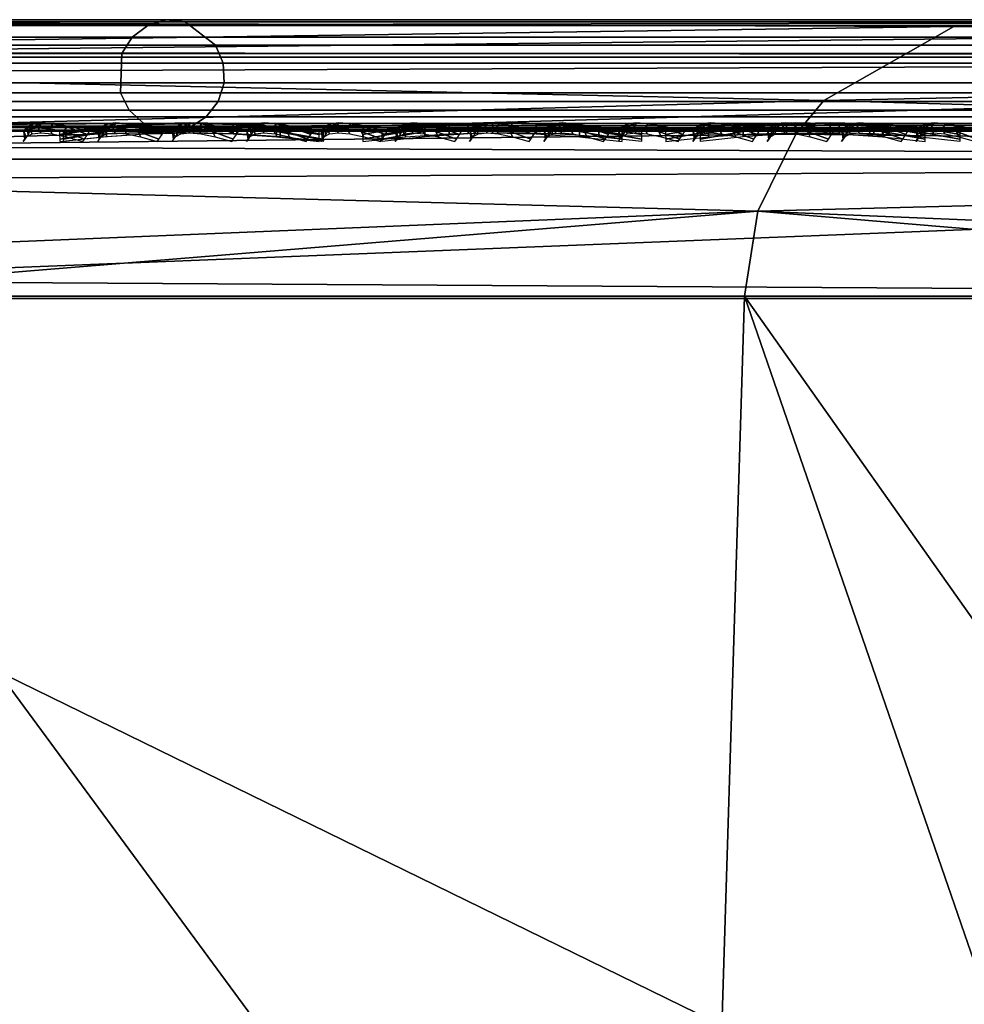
# Model space of a CAD drawing. Header units: inches. Extents: x -6.6 to 28, y -34.6 to 0.
# Tile 173 of 256: x 20.1 to 21, y -0.9 to 0. Entities that reach past the tile are written whole.
import ezdxf

# ---------------------------------------------------------------- set-up
doc = ezdxf.new("R2010")
doc.units = ezdxf.units.IN
doc.header["$LTSCALE"] = 0.03937
doc.header["$MEASUREMENT"] = 0
for name, color, linetype in [('A-FURN-3-ST', 151, 'Continuous'), ('A-FURN-3-ST-BK', 151, 'Continuous'), ('A-FURN-3-ST-SEAM', 250, 'Continuous'), ('A-FURN-3-STITCH', 15, 'Continuous')]:
    doc.layers.add(name, color=color, linetype=linetype)

msp = doc.modelspace()

# ---------------------------------------------------------------- meshes
at = {"layer": 'A-FURN-3-ST'}
mesh = msp.add_polyface(dxfattribs=at)
corners = [(-0.16455, -3.00959, 5), (19.86721, -13.61697, 5), (-0.49753, -3.64105, 5), (0.10368, -2.34802, 5), (21.13331, -10.80297, 5), (0.3045, -1.66298, 5), (22.10161, -7.87312, 5), (0.43589, -0.9613, 5), (22.76172, -4.85884, 5), (0.49653, -0.25, 5), (23.10657, -1.79247, 5), (0.5128, -0.10174, 17.77408), (0.4931, -0.1697, 17.80358), (0.68084, -0.17088, 17.90439), (0.69435, -0.1025, 17.87176), (0.8847, -0.17211, 17.96665), (0.89155, -0.10329, 17.93218), (1.09687, -0.125, 17.96651), (1.09687, -0.25, 18), (0.88227, -0.24839, 17.97886), (0.67594, -0.24677, 17.91625), (0.48577, -0.24522, 17.81456), (0.89666, -0.07266, 17.90649), (1.09687, -0.03349, 17.875), (0.92022, -0.00622, 17.78795), (1.09687, 0, 17.75), (0.93101, 0, 17.73366), (0.75044, -0.00617, 17.73622), (0.77152, 0, 17.68528), (0.59405, -0.00612, 17.65236), (0.62453, 0, 17.6067), (0.45691, -0.00607, 17.53983), (0.52734, -0.07154, 17.7523), (0.70437, -0.07209, 17.84756), (0.56219, -2.23374, 17.98164), (0.67444, -2.53347, 18), (0.89157, -1.78776, 18), (0.73702, -1.5626, 17.98164), (1.03286, -1.02404, 18), (0.84725, -0.89652, 17.98164), (0.64396, -0.87217, 17.92277), (0.44833, -0.84874, 17.8207), (0.53672, -1.52015, 17.92277), (0.24638, 0, 16.9), (23.40072, 0, 16.90065), (0.24638, 0, 5.5), (22.55069, 0, 17.75), (0.26274, 0, 17.06587), (0.31119, 0, 17.22534), (0.38988, 0, 17.37228), (0.49558, 0, 17.50113), (0.02212, -3.94107, 18), (19.32479, -13.34059, 18), (0.38364, -3.25366, 18), (20.56497, -10.5848, 18), (21.51357, -7.71555, 18), (22.16043, -4.76361, 18)]
mesh.append_faces([[corners[k] for k in face] for face in [(0, 1, 2), (3, 4, 0), (5, 6, 3), (7, 8, 5), (9, 10, 7), (11, 12, 13, 14), (14, 13, 15, 16), (16, 15, 17), (17, 15, 18), (18, 15, 19), (19, 15, 20), (20, 15, 13), (20, 13, 21), (16, 17, 22), (22, 17, 23), (22, 23, 24), (24, 23, 25), (24, 25, 26), (24, 26, 27), (27, 26, 28), (27, 28, 29), (29, 28, 30), (29, 30, 31), (32, 11, 14, 33), (33, 14, 16, 22), (29, 32, 33, 27), (27, 33, 22, 24), (34, 35, 36), (34, 36, 37), (37, 36, 38), (37, 38, 39), (39, 38, 18), (39, 18, 19), (39, 19, 40), (40, 19, 20), (40, 20, 41), (42, 37, 39, 40), (43, 44, 45), (43, 25, 46), (47, 48, 25), (25, 48, 49), (25, 49, 50), (50, 30, 25), (25, 30, 28), (25, 28, 26), (51, 52, 53), (53, 54, 35), (35, 55, 36), (36, 56, 38)]])
mesh = msp.add_polyface(dxfattribs=at)
corners = [(22.71129, -1.5433, 17.98165), (22.55069, -0.25, 18), (22.49861, -1.7606, 18), (22.61222, -2.86132, 17.98165), (22.36841, -3.26649, 18), (22.4509, -4.19497, 17.98165), (22.16043, -4.76361, 18), (22.22491, -5.54022, 17.98165), (21.87523, -6.24796, 18), (21.93212, -6.89271, 17.98165), (21.51357, -7.71555, 18), (22.32252, -6.98689, 17.82086), (22.49346, -7.02813, 17.67812), (22.792, -5.64907, 17.67812), (22.61931, -5.61593, 17.82086), (22.13107, -6.9407, 17.92284), (22.4259, -5.5788, 17.92284), (22.84839, -4.25229, 17.82086), (22.65346, -4.22418, 17.92284), (22.8159, -2.88125, 17.92284), (22.47071, -6.37453, 5), (22.79451, -5.6495, 5.03026), (22.49594, -7.02868, 5.03026), (22.10161, -7.87312, 5), (0.10368, -2.34802, 5), (21.65541, -9.35058, 5), (0.3045, -1.66298, 5), (22.76172, -4.85884, 5), (0.43589, -0.9613, 5), (23.10657, -1.79247, 5), (22.97386, -3.33012, 5), (0.49653, -0.25, 5), (23.15948, -0.25, 5), (23.15948, -0.125, 5.03349), (0.49653, -0.125, 5.03349), (23.15948, -0.03349, 5.125), (0.49653, -0.03349, 5.125), (23.15948, 0, 5.25), (0.49653, 0, 5.25), (22.71643, 0, 17.73368), (22.55069, 0, 17.75), (22.72726, -0.00626, 17.78814), (22.55069, -0.03349, 17.875), (22.75093, -0.07337, 17.90721), (22.55069, -0.125, 17.96651), (22.76284, -0.1736, 17.96715), (1.09687, 0, 17.75), (1.09687, -0.03349, 17.875), (1.09687, -0.125, 17.96651), (1.09687, -0.25, 18), (23.40949, 0, 5.50019), (0.24638, 0, 5.5), (23.40072, 0, 16.90065), (0.24638, 0, 16.9), (0.67444, -2.53347, 18), (21.07642, -9.16246, 18), (0.89157, -1.78776, 18), (1.03286, -1.02404, 18)]
mesh.append_faces([[corners[k] for k in face] for face in [(0, 1, 2), (0, 2, 3), (3, 2, 4), (3, 4, 5), (5, 4, 6), (5, 6, 7), (7, 6, 8), (7, 8, 9), (9, 8, 10), (11, 12, 13, 14), (15, 11, 14, 16), (16, 14, 17, 18), (9, 15, 16, 7), (7, 16, 18, 5), (5, 18, 19, 3), (20, 21, 22), (20, 22, 23), (24, 23, 25), (26, 27, 20), (26, 20, 23), (28, 29, 30), (28, 30, 27), (31, 32, 29), (32, 31, 33), (33, 31, 34), (33, 34, 35), (35, 34, 36), (35, 36, 37), (37, 36, 38), (39, 40, 41), (41, 40, 42), (43, 42, 44), (1, 45, 44), (40, 46, 42), (42, 46, 47), (42, 47, 44), (44, 47, 48), (44, 48, 1), (1, 48, 49), (38, 50, 37), (51, 52, 50), (51, 50, 38), (53, 40, 52), (54, 55, 10), (56, 10, 8), (56, 8, 6), (57, 6, 4), (57, 4, 2), (1, 49, 2), (2, 49, 57)]])
at = {"layer": 'A-FURN-3-ST-BK'}
mesh = msp.add_polyface(dxfattribs=at)
corners = [(22.55069, -0.25, 18), (19.41149, -0.25, 18), (22.55069, -0.125, 18.03349), (19.41149, -0.125, 18.03349), (22.55069, -0.03349, 18.125), (19.41149, -0.03349, 18.125), (22.55069, 0, 18.25), (19.41149, 0, 18.25), (22.83752, 0, 31.47809), (19.17099, 0, 18.5683), (20.9513, -0.00615, 25.03823), (19.05139, -0.03311, 18.60227), (20.83495, -0.07246, 25.07128), (18.96347, -0.12366, 18.62724), (20.80991, -0.10277, 25.07839), (20.77593, -0.17154, 25.08804), (22.62991, -0.12382, 31.53706), (22.59704, -0.24796, 31.54639), (21.68041, -0.24789, 28.31894), (20.76378, -0.24783, 25.09149), (19.84714, -0.24775, 21.86405), (18.93051, -0.24767, 18.6366), (22.71784, -0.03315, 31.51208), (22.71149, -1.53949, 17.98165), (22.49861, -1.7606, 18), (19.35766, -1.69236, 18), (19.7221, -2.58243, 21.86405), (20.17822, -2.62711, 23.47777), (20.26921, -1.41898, 23.47777), (19.81155, -1.39484, 21.86405), (20.72687, -1.44312, 25.0915), (21.18453, -1.46725, 26.70522), (21.6422, -1.49139, 28.31894), (20.63433, -2.6718, 25.0915), (22.00268, -2.80586, 29.93267), (22.545, -1.76113, 31.54639), (22.09986, -1.51552, 29.93267), (22.5663, -2.84884, 31.8356), (22.66488, -1.53248, 31.8356)]
mesh.append_faces([[corners[k] for k in face] for face in [(0, 1, 2), (2, 1, 3), (2, 3, 4), (4, 3, 5), (4, 5, 6), (6, 5, 7), (8, 9, 10), (10, 9, 11), (10, 11, 12), (12, 11, 13), (12, 13, 14), (14, 13, 15), (14, 15, 16), (16, 15, 17), (17, 15, 18), (18, 15, 19), (19, 15, 20), (20, 15, 21), (21, 15, 13), (14, 16, 12), (12, 16, 22), (12, 22, 10), (10, 22, 8), (0, 23, 24), (6, 7, 8), (8, 7, 9), (24, 25, 1), (24, 1, 0), (26, 27, 28, 29), (29, 28, 20), (20, 28, 30), (20, 30, 19), (19, 30, 31), (19, 31, 32), (27, 33, 30, 28), (34, 35, 36), (35, 17, 36), (36, 17, 18), (36, 18, 32), (32, 18, 19), (35, 37, 38)]])
at = {"layer": 'A-FURN-3-ST-SEAM'}
mesh = msp.add_polyface(dxfattribs=at)
corners = [(8.2512, -0.05668, 17.85046), (8.2512, -0.039, 17.85149), (15.40148, -0.039, 17.85149), (15.40148, -0.05668, 17.85046), (22.55176, -0.039, 17.85149), (22.55176, -0.05668, 17.85046), (22.72515, -0.039, 17.83539), (22.72497, -0.05668, 17.83438), (22.73482, -0.00026, 17.88753), (22.73159, -0.00186, 17.87012), (22.55176, -0.00186, 17.88681), (22.55176, -0.00026, 17.90452), (15.40148, -0.00186, 17.88681), (15.40148, -0.00026, 17.90452), (8.2512, -0.00186, 17.88681), (8.2512, -0.00026, 17.90452), (8.2512, -0.02284, 17.85881), (15.40148, -0.02284, 17.85881), (22.55176, -0.02284, 17.85881), (22.72649, -0.02284, 17.8426), (8.2512, -0.09294, 17.92554), (1.10091, -0.1, 17.9), (8.2512, -0.1, 17.9), (15.40148, -0.09294, 17.92554), (15.40148, -0.1, 17.9), (22.55176, -0.09294, 17.92554), (22.55176, -0.1, 17.9), (22.73865, -0.09294, 17.90819), (22.7411, -0.08125, 17.92143), (22.55176, -0.08125, 17.939), (15.40148, -0.08125, 17.939), (8.2512, -0.08125, 17.939), (22.55176, -0.0655, 17.94716), (15.40148, -0.0655, 17.94716), (8.2512, -0.0655, 17.94716), (22.73795, -0.00512, 17.90441), (22.55176, -0.00512, 17.92169), (15.40148, -0.00512, 17.92169), (8.2512, -0.00512, 17.92169), (22.72807, -0.08718, 17.85115), (22.73083, -0.09655, 17.86601), (22.55176, -0.09655, 17.88263), (22.55176, -0.08718, 17.86752), (15.40148, -0.09655, 17.88263), (15.40148, -0.08718, 17.86752), (8.2512, -0.09655, 17.88263), (8.2512, -0.08718, 17.86752), (22.73381, -0.1, 17.88312), (1.10091, -0.09655, 17.88263), (8.2512, -0.03043, 17.94586), (15.40148, -0.03043, 17.94586), (22.55176, -0.03043, 17.94586), (8.2512, -0.01552, 17.93618), (15.40148, -0.01552, 17.93618), (22.55176, -0.01552, 17.93618), (22.74235, -0.03043, 17.92817), (22.74059, -0.01552, 17.91865), (1.10091, -0.0734, 17.85626), (1.10091, -0.05668, 17.85046), (8.2512, -0.0734, 17.85626), (15.40148, -0.0734, 17.85626), (22.55176, -0.0734, 17.85626), (22.72602, -0.0734, 17.84008), (1.10091, -0.08718, 17.86752)]
mesh.append_faces([[corners[k] for k in face] for face in [(0, 1, 2, 3), (3, 2, 4, 5), (5, 4, 6, 7), (8, 9, 10, 11), (11, 10, 12, 13), (13, 12, 14, 15), (1, 16, 17, 2), (2, 17, 18, 4), (4, 18, 19, 6), (20, 21, 22), (20, 22, 23), (23, 22, 24), (23, 24, 25), (25, 24, 26), (25, 26, 27), (27, 28, 29, 25), (25, 29, 30, 23), (23, 30, 31, 20), (29, 32, 33, 30), (30, 33, 34, 31), (35, 8, 11, 36), (36, 11, 13, 37), (37, 13, 15, 38), (39, 40, 41, 42), (42, 41, 43, 44), (44, 43, 45, 46), (41, 47, 26), (41, 26, 43), (43, 26, 24), (43, 24, 45), (45, 24, 22), (45, 22, 48), (49, 34, 33, 50), (50, 33, 32, 51), (52, 49, 50, 53), (53, 50, 51, 54), (54, 51, 55, 56), (38, 52, 53, 37), (37, 53, 54, 36), (36, 54, 56, 35), (16, 14, 12, 17), (17, 12, 10, 18), (18, 10, 9, 19), (57, 58, 0, 59), (59, 0, 3, 60), (60, 3, 5, 61), (61, 5, 7, 62), (63, 57, 59, 46), (46, 59, 60, 44), (44, 60, 61, 42), (42, 61, 62, 39)]])
mesh = msp.add_polyface(dxfattribs=at)
corners = [(20.20467, -0.0655, 22.92543), (20.20592, -0.03043, 22.92507), (18.98379, -0.03043, 18.62181), (18.98254, -0.0655, 18.62216), (19.41269, -0.0655, 18.05284), (19.41269, -0.03043, 18.05414), (21.5054, -0.03043, 18.05414), (21.5054, -0.0655, 18.05284), (21.5054, -0.00026, 18.09548), (21.5054, -0.00512, 18.07831), (19.41269, -0.00512, 18.07831), (19.41269, -0.00026, 18.09548), (19.31743, -0.00512, 18.08924), (19.3213, -0.00026, 18.10596), (19.02355, -0.00026, 18.61051), (19.00704, -0.00512, 18.6152), (20.22916, -0.00512, 22.91847), (20.24568, -0.00026, 22.91378), (20.26272, -0.00186, 22.90894), (19.04059, -0.00186, 18.60568), (19.3253, -0.00186, 18.12321), (19.41269, -0.00186, 18.11319), (21.5054, -0.00186, 18.11319), (21.5054, -0.0734, 18.14374), (21.5054, -0.05668, 18.14954), (19.41269, -0.05668, 18.14954), (19.41269, -0.0734, 18.14374), (19.33352, -0.05668, 18.15862), (19.33221, -0.0734, 18.15297), (19.06998, -0.0734, 18.59733), (19.07556, -0.05668, 18.59574), (20.29769, -0.05668, 22.89901), (20.29211, -0.0734, 22.90059), (20.28128, -0.08718, 22.90367), (19.05915, -0.08718, 18.6004), (19.32966, -0.08718, 18.14201), (19.41269, -0.08718, 18.13248), (21.5054, -0.08718, 18.13248), (19.41269, -0.1, 18.1), (21.5054, -0.09655, 18.11737), (19.41269, -0.09655, 18.11737), (19.32234, -0.1, 18.11036), (19.0279, -0.1, 18.60928), (19.04461, -0.09655, 18.60453), (20.25003, -0.1, 22.91254), (20.26674, -0.09655, 22.9078), (19.41269, -0.09294, 18.07446), (21.5054, -0.1, 18.1), (19.31656, -0.09294, 18.08549), (19.00334, -0.09294, 18.61626), (20.22546, -0.09294, 22.91952), (20.2967, -0.039, 22.89929), (19.07457, -0.039, 18.59602), (19.33328, -0.039, 18.15762), (19.41269, -0.039, 18.14851), (21.5054, -0.039, 18.14851), (19.32625, -0.09655, 18.12728), (20.28965, -0.02284, 22.90129), (19.06752, -0.02284, 18.59803), (19.33163, -0.02284, 18.15049), (19.41269, -0.02284, 18.14119), (21.5054, -0.02284, 18.14119), (20.21523, -0.01552, 22.92243), (18.9931, -0.01552, 18.61916), (19.31415, -0.01552, 18.07513), (19.41269, -0.01552, 18.06382), (21.5054, -0.01552, 18.06382), (20.21251, -0.08125, 22.9232), (18.99038, -0.08125, 18.61993), (19.41269, -0.08125, 18.061), (21.5054, -0.08125, 18.061)]
mesh.append_faces([[corners[k] for k in face] for face in [(0, 1, 2, 3), (4, 5, 6, 7), (8, 9, 10, 11), (11, 10, 12, 13), (14, 15, 16, 17), (17, 18, 19, 14), (13, 20, 21, 11), (11, 21, 22, 8), (23, 24, 25, 26), (26, 25, 27, 28), (29, 30, 31, 32), (32, 33, 34, 29), (28, 35, 36, 26), (26, 36, 37, 23), (38, 39, 40), (38, 40, 41), (42, 43, 44), (44, 43, 45), (46, 47, 38), (46, 38, 48), (49, 42, 50), (50, 42, 44), (51, 31, 30, 52), (53, 27, 25, 54), (54, 25, 24, 55), (33, 45, 43, 34), (35, 56, 40, 36), (36, 40, 39, 37), (57, 51, 52, 58), (59, 53, 54, 60), (60, 54, 55, 61), (18, 57, 58, 19), (20, 59, 60, 21), (21, 60, 61, 22), (62, 16, 15, 63), (64, 12, 10, 65), (65, 10, 9, 66), (1, 62, 63, 2), (5, 65, 66, 6), (67, 0, 3, 68), (69, 4, 7, 70), (50, 67, 68, 49)]])
mesh = msp.add_polyface(dxfattribs=at)
corners = [(22.64892, -0.0655, 31.53196), (22.65017, -0.03043, 31.5316), (20.20592, -0.03043, 22.92507), (20.20467, -0.0655, 22.92543), (21.5054, -0.0655, 18.05284), (21.5054, -0.03043, 18.05414), (22.55176, -0.03043, 18.05414), (22.55176, -0.0655, 18.05284), (22.69421, -0.03043, 18.0452), (22.69405, -0.0655, 18.04391), (22.55176, -0.00026, 18.09548), (22.55176, -0.00512, 18.07831), (21.5054, -0.00512, 18.07831), (21.5054, -0.00026, 18.09548), (20.24568, -0.00026, 22.91378), (20.22916, -0.00512, 22.91847), (22.67342, -0.00512, 31.525), (22.68994, -0.00026, 31.52031), (22.70697, -0.00186, 31.51547), (20.26272, -0.00186, 22.90894), (21.5054, -0.00186, 18.11319), (22.55176, -0.00186, 18.11319), (22.55176, -0.0734, 18.14374), (22.55176, -0.05668, 18.14954), (21.5054, -0.05668, 18.14954), (21.5054, -0.0734, 18.14374), (20.29211, -0.0734, 22.90059), (20.29769, -0.05668, 22.89901), (22.74194, -0.05668, 31.50554), (22.73636, -0.0734, 31.50712), (22.72553, -0.08718, 31.5102), (20.28128, -0.08718, 22.90367), (21.5054, -0.08718, 18.13248), (22.55176, -0.08718, 18.13248), (22.55176, -0.1, 18.1), (22.70201, -0.09655, 18.10793), (22.55176, -0.09655, 18.11737), (21.5054, -0.1, 18.1), (21.5054, -0.09655, 18.11737), (19.41269, -0.1, 18.1), (20.25003, -0.1, 22.91254), (20.26674, -0.09655, 22.9078), (22.69429, -0.1, 31.51907), (22.71099, -0.09655, 31.51433), (22.55176, -0.09294, 18.07446), (22.69987, -0.1, 18.0907), (21.5054, -0.09294, 18.07446), (19.41269, -0.09294, 18.07446), (20.22546, -0.09294, 22.91952), (22.66972, -0.09294, 31.52605), (22.74096, -0.039, 31.50582), (20.2967, -0.039, 22.89929), (21.5054, -0.039, 18.14851), (22.55176, -0.039, 18.14851), (22.73391, -0.02284, 31.50782), (20.28965, -0.02284, 22.90129), (21.5054, -0.02284, 18.14119), (22.55176, -0.02284, 18.14119), (22.65949, -0.01552, 31.52896), (20.21523, -0.01552, 22.92243), (21.5054, -0.01552, 18.06382), (22.55176, -0.01552, 18.06382), (22.6954, -0.01552, 18.0548), (22.65677, -0.08125, 31.52973), (20.21251, -0.08125, 22.9232), (21.5054, -0.08125, 18.061), (22.55176, -0.08125, 18.061), (22.69506, -0.08125, 18.052), (19.41269, -0.08125, 18.061)]
mesh.append_faces([[corners[k] for k in face] for face in [(0, 1, 2, 3), (4, 5, 6, 7), (7, 6, 8, 9), (10, 11, 12, 13), (14, 15, 16, 17), (17, 18, 19, 14), (13, 20, 21, 10), (22, 23, 24, 25), (26, 27, 28, 29), (29, 30, 31, 26), (25, 32, 33, 22), (34, 35, 36), (34, 36, 37), (37, 36, 38), (37, 38, 39), (40, 41, 42), (42, 41, 43), (44, 45, 34), (44, 34, 46), (46, 34, 37), (46, 37, 47), (48, 40, 49), (49, 40, 42), (50, 28, 27, 51), (52, 24, 23, 53), (30, 43, 41, 31), (32, 38, 36, 33), (54, 50, 51, 55), (56, 52, 53, 57), (18, 54, 55, 19), (20, 56, 57, 21), (58, 16, 15, 59), (60, 12, 11, 61), (1, 58, 59, 2), (5, 60, 61, 6), (6, 61, 62, 8), (63, 0, 3, 64), (65, 4, 7, 66), (66, 7, 9, 67), (49, 63, 64, 48), (47, 68, 65, 46), (46, 65, 66, 44)]])
at = {"layer": 'A-FURN-3-STITCH'}
mesh = msp.add_polymesh((7, 4), dxfattribs=at)
for k, corner in enumerate([(20.12321, -0.10066, 22.60587), (20.12181, -0.10283, 22.6062), (20.11897, -0.10714, 22.60687), (20.11752, -0.10928, 22.60721), (20.12588, -0.09639, 22.64464), (20.12083, -0.09601, 22.64584), (20.11798, -0.10032, 22.64651), (20.1202, -0.10501, 22.64599), (20.13111, -0.09381, 22.68331), (20.12605, -0.09343, 22.6845), (20.12321, -0.09775, 22.68517), (20.12542, -0.10243, 22.68465), (20.13885, -0.09295, 22.72163), (20.1338, -0.09257, 22.72282), (20.13096, -0.09688, 22.72349), (20.13317, -0.10157, 22.72297), (20.14907, -0.09381, 22.75936), (20.14402, -0.09343, 22.76055), (20.14117, -0.09774, 22.76122), (20.14339, -0.10243, 22.7607), (20.1617, -0.09638, 22.79628), (20.15664, -0.09601, 22.79747), (20.1538, -0.10032, 22.79814), (20.15601, -0.105, 22.79762), (20.17666, -0.10066, 22.83215), (20.17519, -0.10278, 22.83249), (20.17235, -0.1071, 22.83317), (20.17097, -0.10928, 22.83349)]):
    mesh.set_mesh_vertex(divmod(k, 4), corner)
mesh = msp.add_polymesh((7, 4), dxfattribs=at)
for k, corner in enumerate([(20.15007, -0.10066, 17.94995), (20.1501, -0.10283, 17.95138), (20.15015, -0.10714, 17.9543), (20.15017, -0.10928, 17.95579), (20.18852, -0.09639, 17.95562), (20.18861, -0.09601, 17.96081), (20.18866, -0.10032, 17.96373), (20.18862, -0.10501, 17.96146), (20.22741, -0.09381, 17.95878), (20.2275, -0.09343, 17.96397), (20.22755, -0.09775, 17.96689), (20.22751, -0.10243, 17.96462), (20.2665, -0.09295, 17.9594), (20.26659, -0.09257, 17.96459), (20.26663, -0.09688, 17.96751), (20.2666, -0.10157, 17.96524), (20.30554, -0.09381, 17.95748), (20.30563, -0.09343, 17.96267), (20.30568, -0.09774, 17.96559), (20.30564, -0.10243, 17.96332), (20.34431, -0.09638, 17.95303), (20.34439, -0.09601, 17.95822), (20.34444, -0.10032, 17.96114), (20.3444, -0.105, 17.95887), (20.38255, -0.10066, 17.94608), (20.38257, -0.10278, 17.94758), (20.38262, -0.1071, 17.9505), (20.38264, -0.10928, 17.95192)]):
    mesh.set_mesh_vertex(divmod(k, 4), corner)
mesh = msp.add_polymesh((7, 4), dxfattribs=at)
for k, corner in enumerate([(20.15369, -0.10928, 18.04677), (20.15369, -0.10714, 18.04825), (20.15369, -0.10283, 18.05117), (20.15369, -0.10066, 18.05261), (20.19204, -0.10501, 18.04043), (20.19203, -0.10032, 18.03815), (20.19204, -0.09601, 18.04107), (20.19204, -0.09639, 18.04627), (20.23086, -0.10243, 18.03659), (20.23086, -0.09775, 18.03432), (20.23086, -0.09343, 18.03724), (20.23087, -0.09381, 18.04243), (20.26993, -0.10157, 18.03529), (20.26993, -0.09688, 18.03302), (20.26993, -0.09257, 18.03594), (20.26994, -0.09295, 18.04113), (20.30901, -0.10243, 18.03653), (20.309, -0.09774, 18.03426), (20.30901, -0.09343, 18.03718), (20.30901, -0.09381, 18.04237), (20.34784, -0.105, 18.0403), (20.34784, -0.10032, 18.03803), (20.34784, -0.09601, 18.04095), (20.34785, -0.09638, 18.04614), (20.3862, -0.10928, 18.04658), (20.3862, -0.1071, 18.048), (20.3862, -0.10278, 18.05092), (20.3862, -0.10066, 18.05242)]):
    mesh.set_mesh_vertex(divmod(k, 4), corner)
mesh = msp.add_polymesh((7, 4), dxfattribs=at)
for k, corner in enumerate([(20.18987, -0.10066, 22.84059), (20.18847, -0.10283, 22.84092), (20.18563, -0.10714, 22.84159), (20.18419, -0.10928, 22.84194), (20.19254, -0.09639, 22.87937), (20.18749, -0.09601, 22.88056), (20.18465, -0.10032, 22.88123), (20.18686, -0.10501, 22.88071), (20.19777, -0.09381, 22.91803), (20.19271, -0.09343, 22.91923), (20.18987, -0.09775, 22.9199), (20.19208, -0.10243, 22.91937), (20.20551, -0.09295, 22.95635), (20.20046, -0.09257, 22.95754), (20.19762, -0.09688, 22.95821), (20.19983, -0.10157, 22.95769), (20.21573, -0.09381, 22.99408), (20.21068, -0.09343, 22.99528), (20.20783, -0.09774, 22.99595), (20.21005, -0.10243, 22.99543), (20.22836, -0.09638, 23.031), (20.2233, -0.09601, 23.03219), (20.22046, -0.10032, 23.03286), (20.22267, -0.105, 23.03234), (20.24332, -0.10066, 23.06687), (20.24186, -0.10278, 23.06722), (20.23901, -0.1071, 23.06789), (20.23763, -0.10928, 23.06822)]):
    mesh.set_mesh_vertex(divmod(k, 4), corner)
mesh = msp.add_polymesh((7, 4), dxfattribs=at)
for k, corner in enumerate([(20.25653, -0.10066, 23.07532), (20.25513, -0.10283, 23.07565), (20.25229, -0.10714, 23.07632), (20.25085, -0.10928, 23.07666), (20.25921, -0.09639, 23.11409), (20.25415, -0.09601, 23.11528), (20.25131, -0.10032, 23.11596), (20.25352, -0.10501, 23.11543), (20.26443, -0.09381, 23.15276), (20.25938, -0.09343, 23.15395), (20.25653, -0.09775, 23.15462), (20.25875, -0.10243, 23.1541), (20.27218, -0.09295, 23.19107), (20.26712, -0.09257, 23.19227), (20.26428, -0.09688, 23.19294), (20.26649, -0.10157, 23.19242), (20.28239, -0.09381, 23.22881), (20.27734, -0.09343, 23.23), (20.2745, -0.09774, 23.23067), (20.27671, -0.10243, 23.23015), (20.29502, -0.09638, 23.26572), (20.28997, -0.09601, 23.26692), (20.28712, -0.10032, 23.26759), (20.28934, -0.105, 23.26707), (20.30998, -0.10066, 23.3016), (20.30852, -0.10278, 23.30194), (20.30567, -0.1071, 23.30261), (20.30429, -0.10928, 23.30294)]):
    mesh.set_mesh_vertex(divmod(k, 4), corner)
mesh = msp.add_polymesh((7, 4), dxfattribs=at)
for k, corner in enumerate([(20.32319, -0.10066, 23.31004), (20.3218, -0.10283, 23.31037), (20.31895, -0.10714, 23.31104), (20.31751, -0.10928, 23.31138), (20.32587, -0.09639, 23.34881), (20.32081, -0.09601, 23.35001), (20.31797, -0.10032, 23.35068), (20.32018, -0.10501, 23.35016), (20.33109, -0.09381, 23.38748), (20.32604, -0.09343, 23.38867), (20.32319, -0.09775, 23.38934), (20.32541, -0.10243, 23.38882), (20.33884, -0.09295, 23.4258), (20.33378, -0.09257, 23.42699), (20.33094, -0.09688, 23.42766), (20.33315, -0.10157, 23.42714), (20.34905, -0.09381, 23.46353), (20.344, -0.09343, 23.46472), (20.34116, -0.09774, 23.46539), (20.34337, -0.10243, 23.46487), (20.36168, -0.09638, 23.50045), (20.35663, -0.09601, 23.50164), (20.35378, -0.10032, 23.50231), (20.356, -0.105, 23.50179), (20.37664, -0.10066, 23.53632), (20.37518, -0.10278, 23.53666), (20.37234, -0.1071, 23.53734), (20.37096, -0.10928, 23.53766)]):
    mesh.set_mesh_vertex(divmod(k, 4), corner)
mesh = msp.add_polymesh((7, 4), dxfattribs=at)
for k, corner in enumerate([(20.38986, -0.10066, 23.54476), (20.38846, -0.10283, 23.54509), (20.38561, -0.10714, 23.54576), (20.38417, -0.10928, 23.54611), (20.39253, -0.09639, 23.58354), (20.38747, -0.09601, 23.58473), (20.38463, -0.10032, 23.5854), (20.38684, -0.10501, 23.58488), (20.39775, -0.09381, 23.6222), (20.3927, -0.09343, 23.6234), (20.38986, -0.09775, 23.62407), (20.39207, -0.10243, 23.62355), (20.4055, -0.09295, 23.66052), (20.40044, -0.09257, 23.66171), (20.3976, -0.09688, 23.66239), (20.39981, -0.10157, 23.66186), (20.41572, -0.09381, 23.69825), (20.41066, -0.09343, 23.69945), (20.40782, -0.09774, 23.70012), (20.41003, -0.10243, 23.6996), (20.42834, -0.09638, 23.73517), (20.42329, -0.09601, 23.73636), (20.42045, -0.10032, 23.73704), (20.42266, -0.105, 23.73651), (20.4433, -0.10066, 23.77104), (20.44184, -0.10278, 23.77139), (20.439, -0.1071, 23.77206), (20.43762, -0.10928, 23.77239)]):
    mesh.set_mesh_vertex(divmod(k, 4), corner)
mesh = msp.add_polymesh((7, 4), dxfattribs=at)
for k, corner in enumerate([(20.4216, -0.10066, 17.94995), (20.42163, -0.10283, 17.95138), (20.42167, -0.10714, 17.9543), (20.4217, -0.10928, 17.95579), (20.46005, -0.09639, 17.95562), (20.46014, -0.09601, 17.96081), (20.46019, -0.10032, 17.96373), (20.46015, -0.10501, 17.96146), (20.49894, -0.09381, 17.95878), (20.49903, -0.09343, 17.96397), (20.49908, -0.09775, 17.96689), (20.49904, -0.10243, 17.96462), (20.53803, -0.09295, 17.9594), (20.53812, -0.09257, 17.96459), (20.53816, -0.09688, 17.96751), (20.53813, -0.10157, 17.96524), (20.57707, -0.09381, 17.95748), (20.57716, -0.09343, 17.96267), (20.57721, -0.09774, 17.96559), (20.57717, -0.10243, 17.96332), (20.61584, -0.09638, 17.95303), (20.61592, -0.09601, 17.95822), (20.61597, -0.10032, 17.96114), (20.61593, -0.105, 17.95887), (20.65408, -0.10066, 17.94608), (20.6541, -0.10278, 17.94758), (20.65415, -0.1071, 17.9505), (20.65417, -0.10928, 17.95192)]):
    mesh.set_mesh_vertex(divmod(k, 4), corner)
mesh = msp.add_polymesh((7, 4), dxfattribs=at)
for k, corner in enumerate([(20.43906, -0.10928, 18.04677), (20.43906, -0.10714, 18.04825), (20.43906, -0.10283, 18.05117), (20.43907, -0.10066, 18.05261), (20.47741, -0.10501, 18.04043), (20.4774, -0.10032, 18.03815), (20.47741, -0.09601, 18.04107), (20.47741, -0.09639, 18.04627), (20.51623, -0.10243, 18.03659), (20.51623, -0.09775, 18.03432), (20.51623, -0.09343, 18.03724), (20.51624, -0.09381, 18.04243), (20.5553, -0.10157, 18.03529), (20.5553, -0.09688, 18.03302), (20.5553, -0.09257, 18.03594), (20.55531, -0.09295, 18.04113), (20.59438, -0.10243, 18.03653), (20.59438, -0.09774, 18.03426), (20.59438, -0.09343, 18.03718), (20.59438, -0.09381, 18.04237), (20.63321, -0.105, 18.0403), (20.63321, -0.10032, 18.03803), (20.63321, -0.09601, 18.04095), (20.63322, -0.09638, 18.04614), (20.67157, -0.10928, 18.04658), (20.67157, -0.1071, 18.048), (20.67157, -0.10278, 18.05092), (20.67157, -0.10066, 18.05242)]):
    mesh.set_mesh_vertex(divmod(k, 4), corner)
mesh = msp.add_polymesh((7, 4), dxfattribs=at)
for k, corner in enumerate([(20.45652, -0.10066, 23.77949), (20.45512, -0.10283, 23.77982), (20.45228, -0.10714, 23.78049), (20.45083, -0.10928, 23.78083), (20.45919, -0.09639, 23.81826), (20.45413, -0.09601, 23.81946), (20.45129, -0.10032, 23.82013), (20.4535, -0.10501, 23.8196), (20.46441, -0.09381, 23.85693), (20.45936, -0.09343, 23.85812), (20.45652, -0.09775, 23.85879), (20.45873, -0.10243, 23.85827), (20.47216, -0.09295, 23.89524), (20.46711, -0.09257, 23.89644), (20.46426, -0.09688, 23.89711), (20.46648, -0.10157, 23.89659), (20.48238, -0.09381, 23.93298), (20.47732, -0.09343, 23.93417), (20.47448, -0.09774, 23.93484), (20.47669, -0.10243, 23.93432), (20.49501, -0.09638, 23.96989), (20.48995, -0.09601, 23.97109), (20.48711, -0.10032, 23.97176), (20.48932, -0.105, 23.97124), (20.50996, -0.10066, 24.00577), (20.5085, -0.10278, 24.00611), (20.50566, -0.1071, 24.00678), (20.50428, -0.10928, 24.00711)]):
    mesh.set_mesh_vertex(divmod(k, 4), corner)
mesh = msp.add_polymesh((7, 4), dxfattribs=at)
for k, corner in enumerate([(20.52318, -0.10066, 24.01421), (20.52178, -0.10283, 24.01454), (20.51894, -0.10714, 24.01521), (20.51749, -0.10928, 24.01555), (20.52585, -0.09639, 24.05298), (20.5208, -0.09601, 24.05418), (20.51795, -0.10032, 24.05485), (20.52017, -0.10501, 24.05433), (20.53108, -0.09381, 24.09165), (20.52602, -0.09343, 24.09284), (20.52318, -0.09775, 24.09352), (20.52539, -0.10243, 24.09299), (20.53882, -0.09295, 24.12997), (20.53377, -0.09257, 24.13116), (20.53092, -0.09688, 24.13183), (20.53314, -0.10157, 24.13131), (20.54904, -0.09381, 24.1677), (20.54398, -0.09343, 24.16889), (20.54114, -0.09774, 24.16957), (20.54335, -0.10243, 24.16904), (20.56167, -0.09638, 24.20462), (20.55661, -0.09601, 24.20581), (20.55377, -0.10032, 24.20648), (20.55598, -0.105, 24.20596), (20.57663, -0.10066, 24.24049), (20.57516, -0.10278, 24.24084), (20.57232, -0.1071, 24.24151), (20.57094, -0.10928, 24.24183)]):
    mesh.set_mesh_vertex(divmod(k, 4), corner)
mesh = msp.add_polymesh((7, 4), dxfattribs=at)
for k, corner in enumerate([(20.58984, -0.10066, 24.24893), (20.58844, -0.10283, 24.24926), (20.5856, -0.10714, 24.24994), (20.58415, -0.10928, 24.25028), (20.59251, -0.09639, 24.28771), (20.58746, -0.09601, 24.2889), (20.58462, -0.10032, 24.28957), (20.58683, -0.10501, 24.28905), (20.59774, -0.09381, 24.32637), (20.59268, -0.09343, 24.32757), (20.58984, -0.09775, 24.32824), (20.59205, -0.10243, 24.32772), (20.60548, -0.09295, 24.36469), (20.60043, -0.09257, 24.36588), (20.59759, -0.09688, 24.36656), (20.5998, -0.10157, 24.36603), (20.6157, -0.09381, 24.40242), (20.61065, -0.09343, 24.40362), (20.6078, -0.09774, 24.40429), (20.61002, -0.10243, 24.40377), (20.62833, -0.09638, 24.43934), (20.62327, -0.09601, 24.44053), (20.62043, -0.10032, 24.44121), (20.62264, -0.105, 24.44068), (20.64329, -0.10066, 24.47521), (20.64182, -0.10278, 24.47556), (20.63898, -0.1071, 24.47623), (20.6376, -0.10928, 24.47656)]):
    mesh.set_mesh_vertex(divmod(k, 4), corner)
mesh = msp.add_polymesh((7, 4), dxfattribs=at)
for k, corner in enumerate([(20.6565, -0.10066, 24.48366), (20.6551, -0.10283, 24.48399), (20.65226, -0.10714, 24.48466), (20.65082, -0.10928, 24.485), (20.65917, -0.09639, 24.52243), (20.65412, -0.09601, 24.52363), (20.65128, -0.10032, 24.5243), (20.65349, -0.10501, 24.52377), (20.6644, -0.09381, 24.5611), (20.65934, -0.09343, 24.56229), (20.6565, -0.09775, 24.56296), (20.65871, -0.10243, 24.56244), (20.67214, -0.09295, 24.59941), (20.66709, -0.09257, 24.60061), (20.66425, -0.09688, 24.60128), (20.66646, -0.10157, 24.60076), (20.68236, -0.09381, 24.63715), (20.67731, -0.09343, 24.63834), (20.67447, -0.09774, 24.63901), (20.67668, -0.10243, 24.63849), (20.69499, -0.09638, 24.67406), (20.68993, -0.09601, 24.67526), (20.68709, -0.10032, 24.67593), (20.6893, -0.105, 24.67541), (20.70995, -0.10066, 24.70994), (20.70849, -0.10278, 24.71028), (20.70564, -0.1071, 24.71095), (20.70426, -0.10928, 24.71128)]):
    mesh.set_mesh_vertex(divmod(k, 4), corner)
mesh = msp.add_polymesh((7, 4), dxfattribs=at)
for k, corner in enumerate([(20.69313, -0.10066, 17.94995), (20.69316, -0.10283, 17.95138), (20.6932, -0.10714, 17.9543), (20.69323, -0.10928, 17.95579), (20.73158, -0.09639, 17.95562), (20.73167, -0.09601, 17.96081), (20.73172, -0.10032, 17.96373), (20.73168, -0.10501, 17.96146), (20.77047, -0.09381, 17.95878), (20.77056, -0.09343, 17.96397), (20.77061, -0.09775, 17.96689), (20.77057, -0.10243, 17.96462), (20.80956, -0.09295, 17.9594), (20.80964, -0.09257, 17.96459), (20.80969, -0.09688, 17.96751), (20.80966, -0.10157, 17.96524), (20.8486, -0.09381, 17.95748), (20.84869, -0.09343, 17.96267), (20.84874, -0.09774, 17.96559), (20.8487, -0.10243, 17.96332), (20.88737, -0.09638, 17.95303), (20.88745, -0.09601, 17.95822), (20.8875, -0.10032, 17.96114), (20.88746, -0.105, 17.95887), (20.92561, -0.10066, 17.94608), (20.92563, -0.10278, 17.94758), (20.92568, -0.1071, 17.9505), (20.9257, -0.10928, 17.95192)]):
    mesh.set_mesh_vertex(divmod(k, 4), corner)
mesh = msp.add_polymesh((7, 4), dxfattribs=at)
for k, corner in enumerate([(20.72316, -0.10066, 24.71838), (20.72176, -0.10283, 24.71871), (20.71892, -0.10714, 24.71938), (20.71748, -0.10928, 24.71972), (20.72584, -0.09639, 24.75716), (20.72078, -0.09601, 24.75835), (20.71794, -0.10032, 24.75902), (20.72015, -0.10501, 24.7585), (20.73106, -0.09381, 24.79582), (20.72601, -0.09343, 24.79701), (20.72316, -0.09775, 24.79769), (20.72538, -0.10243, 24.79716), (20.73881, -0.09295, 24.83414), (20.73375, -0.09257, 24.83533), (20.73091, -0.09688, 24.836), (20.73312, -0.10157, 24.83548), (20.74902, -0.09381, 24.87187), (20.74397, -0.09343, 24.87306), (20.74113, -0.09774, 24.87374), (20.74334, -0.10243, 24.87321), (20.76165, -0.09638, 24.90879), (20.7566, -0.09601, 24.90998), (20.75375, -0.10032, 24.91065), (20.75597, -0.105, 24.91013), (20.77661, -0.10066, 24.94466), (20.77515, -0.10278, 24.94501), (20.77231, -0.1071, 24.94568), (20.77092, -0.10928, 24.946)]):
    mesh.set_mesh_vertex(divmod(k, 4), corner)
mesh = msp.add_polymesh((7, 4), dxfattribs=at)
for k, corner in enumerate([(20.72443, -0.10928, 18.04677), (20.72443, -0.10714, 18.04825), (20.72443, -0.10283, 18.05117), (20.72444, -0.10066, 18.05261), (20.76278, -0.10501, 18.04043), (20.76277, -0.10032, 18.03815), (20.76278, -0.09601, 18.04107), (20.76278, -0.09639, 18.04627), (20.8016, -0.10243, 18.03659), (20.8016, -0.09775, 18.03432), (20.8016, -0.09343, 18.03724), (20.80161, -0.09381, 18.04243), (20.84067, -0.10157, 18.03529), (20.84067, -0.09688, 18.03302), (20.84068, -0.09257, 18.03594), (20.84068, -0.09295, 18.04113), (20.87975, -0.10243, 18.03653), (20.87975, -0.09774, 18.03426), (20.87975, -0.09343, 18.03718), (20.87975, -0.09381, 18.04237), (20.91858, -0.105, 18.0403), (20.91858, -0.10032, 18.03803), (20.91858, -0.09601, 18.04095), (20.91859, -0.09638, 18.04614), (20.95694, -0.10928, 18.04658), (20.95694, -0.1071, 18.048), (20.95694, -0.10278, 18.05092), (20.95694, -0.10066, 18.05242)]):
    mesh.set_mesh_vertex(divmod(k, 4), corner)
mesh = msp.add_polymesh((7, 4), dxfattribs=at)
for k, corner in enumerate([(20.78982, -0.10066, 24.9531), (20.78843, -0.10283, 24.95343), (20.78558, -0.10714, 24.95411), (20.78414, -0.10928, 24.95445), (20.7925, -0.09639, 24.99188), (20.78744, -0.09601, 24.99307), (20.7846, -0.10032, 24.99374), (20.78681, -0.10501, 24.99322), (20.79772, -0.09381, 25.03054), (20.79267, -0.09343, 25.03174), (20.78982, -0.09775, 25.03241), (20.79204, -0.10243, 25.03189), (20.80547, -0.09295, 25.06886), (20.80041, -0.09257, 25.07005), (20.79757, -0.09688, 25.07073), (20.79978, -0.10157, 25.0702), (20.81569, -0.09381, 25.10659), (20.81063, -0.09343, 25.10779), (20.80779, -0.09774, 25.10846), (20.81, -0.10243, 25.10794), (20.82831, -0.09638, 25.14351), (20.82326, -0.09601, 25.1447), (20.82042, -0.10032, 25.14538), (20.82263, -0.105, 25.14485), (20.84327, -0.10066, 25.17938), (20.84181, -0.10278, 25.17973), (20.83897, -0.1071, 25.1804), (20.83759, -0.10928, 25.18073)]):
    mesh.set_mesh_vertex(divmod(k, 4), corner)
mesh = msp.add_polymesh((7, 4), dxfattribs=at)
for k, corner in enumerate([(20.85649, -0.10066, 25.18783), (20.85509, -0.10283, 25.18816), (20.85224, -0.10714, 25.18883), (20.8508, -0.10928, 25.18917), (20.85916, -0.09639, 25.2266), (20.8541, -0.09601, 25.2278), (20.85126, -0.10032, 25.22847), (20.85347, -0.10501, 25.22795), (20.86438, -0.09381, 25.26527), (20.85933, -0.09343, 25.26646), (20.85649, -0.09775, 25.26713), (20.8587, -0.10243, 25.26661), (20.87213, -0.09295, 25.30358), (20.86707, -0.09257, 25.30478), (20.86423, -0.09688, 25.30545), (20.86644, -0.10157, 25.30493), (20.88235, -0.09381, 25.34132), (20.87729, -0.09343, 25.34251), (20.87445, -0.09774, 25.34318), (20.87666, -0.10243, 25.34266), (20.89497, -0.09638, 25.37823), (20.88992, -0.09601, 25.37943), (20.88708, -0.10032, 25.3801), (20.88929, -0.105, 25.37958), (20.90993, -0.10066, 25.41411), (20.90847, -0.10278, 25.41445), (20.90563, -0.1071, 25.41512), (20.90425, -0.10928, 25.41545)]):
    mesh.set_mesh_vertex(divmod(k, 4), corner)
mesh = msp.add_polymesh((7, 4), dxfattribs=at)
for k, corner in enumerate([(20.92315, -0.10066, 25.42255), (20.92175, -0.10283, 25.42288), (20.91891, -0.10714, 25.42355), (20.91746, -0.10928, 25.42389), (20.92582, -0.09639, 25.46133), (20.92077, -0.09601, 25.46252), (20.91792, -0.10032, 25.46319), (20.92014, -0.10501, 25.46267), (20.93105, -0.09381, 25.49999), (20.92599, -0.09343, 25.50118), (20.92315, -0.09775, 25.50186), (20.92536, -0.10243, 25.50133), (20.93879, -0.09295, 25.53831), (20.93374, -0.09257, 25.5395), (20.93089, -0.09688, 25.54017), (20.93311, -0.10157, 25.53965), (20.94901, -0.09381, 25.57604), (20.94395, -0.09343, 25.57723), (20.94111, -0.09774, 25.57791), (20.94332, -0.10243, 25.57738), (20.96164, -0.09638, 25.61296), (20.95658, -0.09601, 25.61415), (20.95374, -0.10032, 25.61482), (20.95595, -0.105, 25.6143), (20.97659, -0.10066, 25.64883), (20.97513, -0.10278, 25.64918), (20.97229, -0.1071, 25.64985), (20.97091, -0.10928, 25.65017)]):
    mesh.set_mesh_vertex(divmod(k, 4), corner)

doc.saveas('drawing.dxf')
